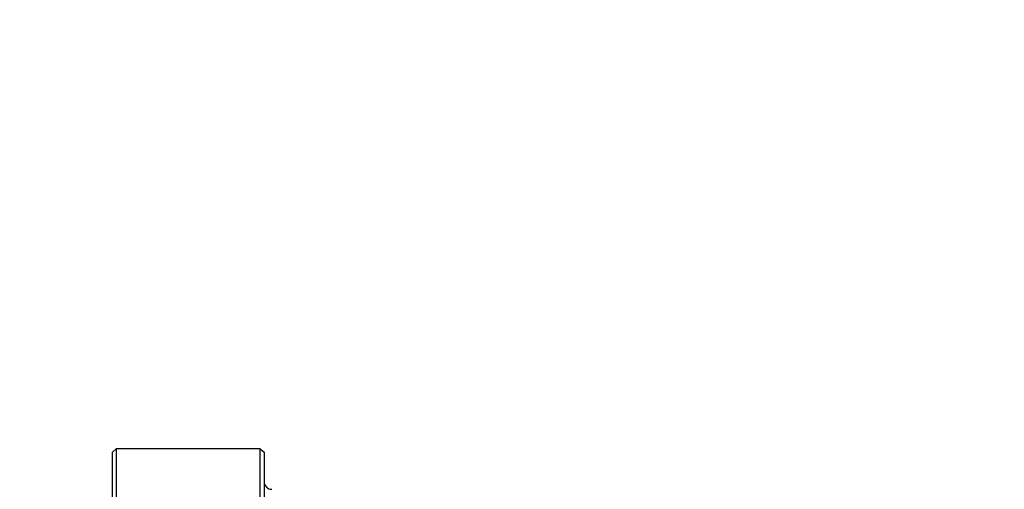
# Model space of a CAD drawing. Header units: millimetres. Extents: x -177 to 471, y -85 to 200.
# Tile 194 of 222: x 89.51 to 96, y 141.08 to 144.18. Entities that reach past the tile are written whole.
import ezdxf
from ezdxf import colors
from ezdxf.entities.mleader import LeaderData, LeaderLine
from ezdxf.lldxf.tags import DXFTag
from ezdxf.math import Vec2, Vec3

# ---------------------------------------------------------------- set-up
doc = ezdxf.new("R2010")
doc.units = ezdxf.units.MM
doc.layers.add('Default', color=7, linetype='Continuous')
doc.layers.add('P4_A', color=7, linetype='Continuous')
tags = doc.linetypes.add('CENTER2', pattern=[28.575, 19.05, -3.175, 3.175, -3.175]).pattern_tags.tags
tags[10:11] = [DXFTag(74, 4), DXFTag(75, 0), DXFTag(340, '0'), DXFTag(46, 0.0), DXFTag(50, 0.0), DXFTag(44, 0.0), DXFTag(45, 0.0)]
tags[8:9] = [DXFTag(74, 4), DXFTag(75, 0), DXFTag(340, '0'), DXFTag(46, 0.0), DXFTag(50, 0.0), DXFTag(44, 0.0), DXFTag(45, 0.0)]
tags[6:7] = [DXFTag(74, 4), DXFTag(75, 0), DXFTag(340, '0'), DXFTag(46, 0.0), DXFTag(50, 0.0), DXFTag(44, 0.0), DXFTag(45, 0.0)]
tags[4:5] = [DXFTag(74, 4), DXFTag(75, 0), DXFTag(340, '0'), DXFTag(46, 0.0), DXFTag(50, 0.0), DXFTag(44, 0.0), DXFTag(45, 0.0)]

# ---------------------------------------------------------------- blocks, each defined once
blk = doc.blocks.new('_SE_FILLED')
at = {"color": 0}
blk.add_line((0, 0), (-1, 0), dxfattribs=at)
blk.add_solid([(0, 0), (-1, -0.1665), (-1, 0.1665), (0, 0)], dxfattribs=at)
blk = doc.blocks.new('SE5')
at = {"layer": 'P4_A', "color": 7, "linetype": 'Continuous'}
for p, q in [((90.1193, 141.3266), (90.1443, 141.3482)), ((90.1193, 140.8816), (90.1193, 141.3266)), ((90.1443, 141.3482), (90.1443, 140.9084)), ((91.0943, 141.3482), (90.1443, 141.3482)), ((91.0943, 141.3482), (91.1193, 141.3266)), ((91.0943, 140.9084), (91.0943, 141.3482)), ((91.1193, 141.3266), (91.1193, 140.8816))]:
    blk.add_line(p, q, dxfattribs=at)
blk.add_arc((91.1693, 141.1321), 0.05, 179.99969, 269.99969, dxfattribs=at)
blk = doc.blocks.new('SE6')
at = {"layer": 'Default', "color": 7, "linetype": 'CENTER2'}
blk.add_circle((88.7945, 139.0764), 11.4056, dxfattribs=at)

msp = doc.modelspace()

# ---------------------------------------------------------------- block references
at = {"layer": 'Default'}
for name in ['SE5', 'SE6']:
    msp.add_blockref(name, (0, 0), dxfattribs=at)

# ---------------------------------------------------------------- leaders
at = {"layer": 'Default', "color": 7, "linetype": 'Continuous'}
ml = msp.add_multileader_mtext('Standard', dxfattribs=at)
ml.set_content("{\\pxsm0.9;\\fSolid Edge ISO|b0||i0||c0|p34;\\W1.;To not miss out on valuable data through out the process,\\Pplace the sensor below the minimum fluid's height.\\P}", color=256)
ml.set_leader_properties()
ml.set_arrow_properties(name='_SE_FILLED')
ml.build(insert=Vec2(0, 0))
ml.multileader.update_dxf_attribs({"dogleg_length": 5.25, "arrow_head_size": 3.5})
ctx = ml.context
ctx.base_point, ctx.char_height, ctx.arrow_head_size, ctx.landing_gap_size = Vec3(92.2373, 195.4168), 3.5, 3.5, 1.225
notes = []
notes.append((ctx, [(0, (1, 1, 0), (87.7623, 195.1668), (1, 0), 5.25, [(0, [(66.2086, 144.279)], 0, [])])]))
ctx.mtext.insert = Vec3(94.2373, 197.3823)
for ctx, leaders in notes:
    for number, flags, end, landing, length, lines in leaders:
        leader = LeaderData()
        leader.index, (leader.has_last_leader_line, leader.has_dogleg_vector, leader.attachment_direction) = number, flags
        leader.last_leader_point, leader.dogleg_vector, leader.dogleg_length = Vec3(end), Vec3(landing), length
        for number, points, colour, breaks in lines:
            line = LeaderLine()
            line.index, line.vertices, line.color, line.breaks = number, Vec3.list(points), colors.encode_raw_color(colour), breaks
            leader.lines.append(line)
        ctx.leaders.append(leader)

doc.saveas('drawing.dxf')
